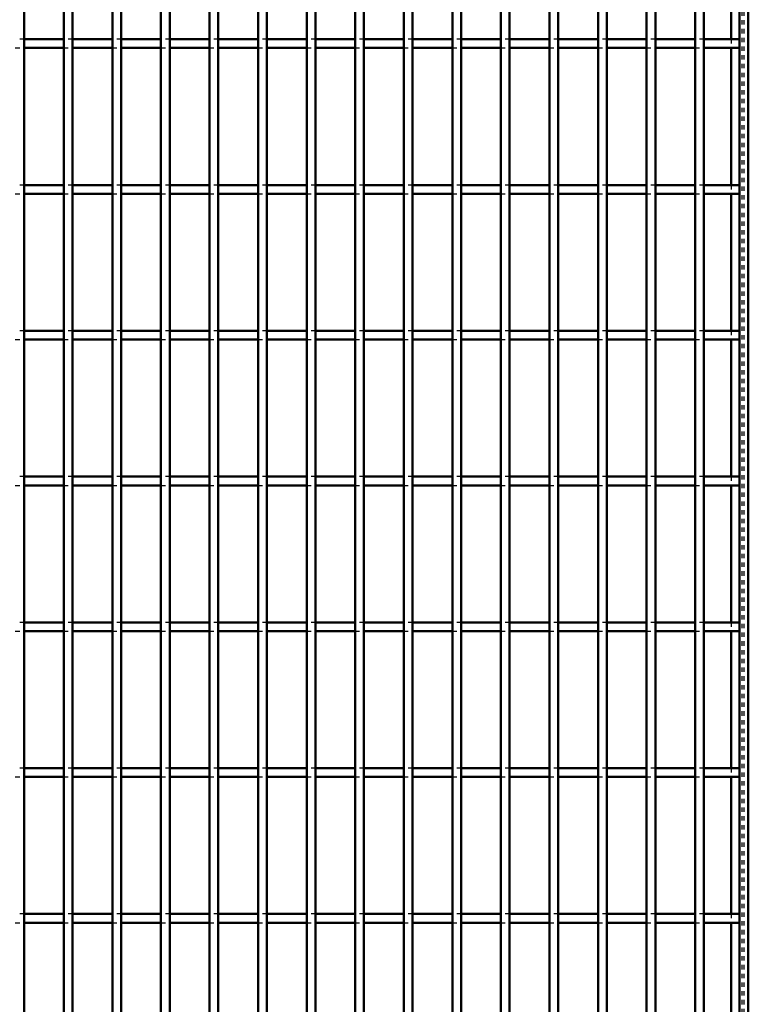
# Model space of a CAD drawing. Header units: millimetres. Extents: x -846 to 505, y -500 to 878.
# Tile 24 of 29: x 333 to 500, y -53 to 172. Entities that reach past the tile are written whole.
import ezdxf

# ---------------------------------------------------------------- set-up
doc = ezdxf.new("R2010")
doc.units = ezdxf.units.MM
doc.linetypes.add('Dashed', pattern=[2, 1, -1])
doc.layers.add('AM_0', color=7, linetype='Continuous', lineweight=50)
doc.layers.add('AM_9', color=6, linetype='Dashed', lineweight=25)

# ---------------------------------------------------------------- blocks, each defined once
blk = doc.blocks.new('1_2bp0jmyb98tetqcqof1im1x4i________0_in_LPP2303311211100010003500_4')
at = {"layer": 'AM_0'}
for p, q in [((498, 498), (498, -498)), ((500, 498), (500, -498)), ((496.05, 198.98), (496.05, 167.65)), ((496.05, 165.65), (496.05, 134.32)), ((496.05, 132.32), (496.05, 100.99)), ((496.05, 98.99), (496.05, 67.66)), ((496.05, 65.66), (496.05, 34.33)), ((496.05, 32.33), (496.05, 1)), ((496.05, -1), (496.05, -32.33)), ((496.05, -34.33), (496.05, -65.66))]:
    blk.add_line(p, q, dxfattribs=at)
at = {"layer": 'AM_9'}
for p, q in [((498.55, 498), (498.55, -498)), ((498.99, 498), (498.99, -498)), ((496.05, 167.65), (496.05, 165.65)), ((496.05, 134.32), (496.05, 132.32)), ((496.05, 100.99), (496.05, 98.99)), ((496.05, 67.66), (496.05, 65.66)), ((496.05, 34.33), (496.05, 32.33)), ((496.05, 1), (496.05, -1)), ((496.05, -32.33), (496.05, -34.33))]:
    blk.add_line(p, q, dxfattribs=at)
blk = doc.blocks.new('77_gfa4vr8acfd5icrg67sad5e2s________0_in_LPP2303311211100010003500_4')
at = {"layer": 'AM_0'}
blk.add_line((334.3, -498), (334.3, 498), dxfattribs=at)
blk = doc.blocks.new('78_u7nlthssfit0jzeh2t3sbom3g________0_in_LPP2303311211100010003500_4')
at = {"layer": 'AM_0'}
for p, q in [((343.41, -498), (343.41, 498)), ((345.41, -498), (345.41, 498))]:
    blk.add_line(p, q, dxfattribs=at)
blk = doc.blocks.new('79_ahsqjq57bh12h4fwgy0qgjskn________0_in_LPP2303311211100010003500_4')
at = {"layer": 'AM_0'}
for p, q in [((354.52, -498), (354.52, 498)), ((356.52, -498), (356.52, 498))]:
    blk.add_line(p, q, dxfattribs=at)
blk = doc.blocks.new('80_7ruxfkxhy5v2xnxvzfmlw6n6c________0_in_LPP2303311211100010003500_4')
at = {"layer": 'AM_0'}
for p, q in [((365.63, -498), (365.63, 498)), ((367.63, -498), (367.63, 498))]:
    blk.add_line(p, q, dxfattribs=at)
blk = doc.blocks.new('81_9uql1w2b5k8zgsj7syn9em32a________0_in_LPP2303311211100010003500_4')
at = {"layer": 'AM_0'}
for p, q in [((376.74, -498), (376.74, 498)), ((378.74, -498), (378.74, 498))]:
    blk.add_line(p, q, dxfattribs=at)
blk = doc.blocks.new('82_jxa1jwjlbwfplh6ym32q0o94o________0_in_LPP2303311211100010003500_4')
at = {"layer": 'AM_0'}
for p, q in [((387.85, -498), (387.85, 498)), ((389.85, -498), (389.85, 498))]:
    blk.add_line(p, q, dxfattribs=at)
blk = doc.blocks.new('83_qgqynhu4py0yl1qes9bxcfjbh________0_in_LPP2303311211100010003500_4')
at = {"layer": 'AM_0'}
for p, q in [((398.96, -498), (398.96, 498)), ((400.96, -498), (400.96, 498))]:
    blk.add_line(p, q, dxfattribs=at)
blk = doc.blocks.new('84_j5k0r277q7sq48u8jbw1js2ao________0_in_LPP2303311211100010003500_4')
at = {"layer": 'AM_0'}
for p, q in [((410.07, -498), (410.07, 498)), ((412.07, -498), (412.07, 498))]:
    blk.add_line(p, q, dxfattribs=at)
blk = doc.blocks.new('85_7l2lsb3gva3lmtdes05cxv20t________0_in_LPP2303311211100010003500_4')
at = {"layer": 'AM_0'}
for p, q in [((421.18, -498), (421.18, 498)), ((423.18, -498), (423.18, 498))]:
    blk.add_line(p, q, dxfattribs=at)
blk = doc.blocks.new('86_gmcedfaagkd7m7es0k2p1wy0e________0_in_LPP2303311211100010003500_4')
at = {"layer": 'AM_0'}
for p, q in [((432.29, -498), (432.29, 498)), ((434.29, -498), (434.29, 498))]:
    blk.add_line(p, q, dxfattribs=at)
blk = doc.blocks.new('87_anuqunkk83hxdnoglxs6fatmp________0_in_LPP2303311211100010003500_4')
at = {"layer": 'AM_0'}
for p, q in [((443.4, -498), (443.4, 498)), ((445.4, -498), (445.4, 498))]:
    blk.add_line(p, q, dxfattribs=at)
blk = doc.blocks.new('88_tgyl36ieavbmn7rn0gwn19tsh________0_in_LPP2303311211100010003500_4')
at = {"layer": 'AM_0'}
for p, q in [((454.51, -498), (454.51, 498)), ((456.51, -498), (456.51, 498))]:
    blk.add_line(p, q, dxfattribs=at)
blk = doc.blocks.new('89_3wq1dxdwarzckv2u46lreuntc________0_in_LPP2303311211100010003500_4')
at = {"layer": 'AM_0'}
for p, q in [((465.62, -498), (465.62, 498)), ((467.62, -498), (467.62, 498))]:
    blk.add_line(p, q, dxfattribs=at)
blk = doc.blocks.new('90_oxksj1xaziv72xg6ovcrwduug________0_in_LPP2303311211100010003500_4')
at = {"layer": 'AM_0'}
for p, q in [((476.73, -498), (476.73, 498)), ((478.73, -498), (478.73, 498))]:
    blk.add_line(p, q, dxfattribs=at)
blk = doc.blocks.new('91_z26pm1vxd3qpsm26nak00h8ka________0_in_LPP2303311211100010003500_4')
at = {"layer": 'AM_0'}
for p, q in [((487.84, -498), (487.84, 498)), ((489.84, -498), (489.84, 498))]:
    blk.add_line(p, q, dxfattribs=at)
blk = doc.blocks.new('106_xyin36trg6e2sb3chb8lqlqci________0_in_LPP2303311211100010003500_4')
at = {"layer": 'AM_0'}
for p, q in [((334.3, -34.33), (334.3, -32.33)), ((343.41, -32.33), (334.3, -32.33)), ((343.41, -32.33), (343.41, -34.33)), ((345.41, -34.33), (345.41, -32.33)), ((354.52, -32.33), (345.41, -32.33)), ((354.52, -32.33), (354.52, -34.33)), ((356.52, -34.33), (356.52, -32.33)), ((365.63, -32.33), (356.52, -32.33)), ((365.63, -32.33), (365.63, -34.33)), ((367.63, -34.33), (367.63, -32.33)), ((376.74, -32.33), (367.63, -32.33)), ((376.74, -32.33), (376.74, -34.33)), ((378.74, -34.33), (378.74, -32.33)), ((387.85, -32.33), (378.74, -32.33)), ((387.85, -32.33), (387.85, -34.33)), ((389.85, -34.33), (389.85, -32.33)), ((398.96, -32.33), (389.85, -32.33)), ((398.96, -32.33), (398.96, -34.33)), ((400.96, -34.33), (400.96, -32.33)), ((410.07, -32.33), (400.96, -32.33)), ((410.07, -32.33), (410.07, -34.33)), ((412.07, -34.33), (412.07, -32.33)), ((421.18, -32.33), (412.07, -32.33)), ((421.18, -32.33), (421.18, -34.33)), ((423.18, -34.33), (423.18, -32.33)), ((432.29, -32.33), (423.18, -32.33)), ((432.29, -32.33), (432.29, -34.33)), ((434.29, -34.33), (434.29, -32.33)), ((443.4, -32.33), (434.29, -32.33)), ((443.4, -32.33), (443.4, -34.33)), ((445.4, -34.33), (445.4, -32.33)), ((454.51, -32.33), (445.4, -32.33)), ((454.51, -32.33), (454.51, -34.33)), ((456.51, -34.33), (456.51, -32.33)), ((465.62, -32.33), (456.51, -32.33)), ((465.62, -32.33), (465.62, -34.33)), ((476.73, -32.33), (467.62, -32.33)), ((467.62, -34.33), (467.62, -32.33)), ((476.73, -32.33), (476.73, -34.33)), ((478.73, -34.33), (478.73, -32.33)), ((487.84, -32.33), (478.73, -32.33)), ((487.84, -32.33), (487.84, -34.33)), ((498, -32.33), (489.84, -32.33)), ((489.84, -34.33), (489.84, -32.33)), ((498, -32.33), (498, -34.33)), ((343.41, -34.33), (334.3, -34.33)), ((354.52, -34.33), (345.41, -34.33)), ((365.63, -34.33), (356.52, -34.33)), ((376.74, -34.33), (367.63, -34.33)), ((387.85, -34.33), (378.74, -34.33)), ((398.96, -34.33), (389.85, -34.33)), ((410.07, -34.33), (400.96, -34.33)), ((421.18, -34.33), (412.07, -34.33)), ((432.29, -34.33), (423.18, -34.33)), ((443.4, -34.33), (434.29, -34.33)), ((454.51, -34.33), (445.4, -34.33)), ((465.62, -34.33), (456.51, -34.33)), ((476.73, -34.33), (467.62, -34.33)), ((487.84, -34.33), (478.73, -34.33)), ((498, -34.33), (489.84, -34.33))]:
    blk.add_line(p, q, dxfattribs=at)
at = {"layer": 'AM_9'}
for p, q in [((334.3, -32.33), (332.3, -32.33)), ((345.41, -32.33), (343.41, -32.33)), ((356.52, -32.33), (354.52, -32.33)), ((367.63, -32.33), (365.63, -32.33)), ((378.74, -32.33), (376.74, -32.33)), ((389.85, -32.33), (387.85, -32.33)), ((400.96, -32.33), (398.96, -32.33)), ((412.07, -32.33), (410.07, -32.33)), ((423.18, -32.33), (421.18, -32.33)), ((434.29, -32.33), (432.29, -32.33)), ((445.4, -32.33), (443.4, -32.33)), ((456.51, -32.33), (454.51, -32.33)), ((467.62, -32.33), (465.62, -32.33)), ((478.73, -32.33), (476.73, -32.33)), ((489.84, -32.33), (487.84, -32.33)), ((332.3, -34.33), (334.3, -34.33)), ((343.41, -34.33), (345.41, -34.33)), ((354.52, -34.33), (356.52, -34.33)), ((365.63, -34.33), (367.63, -34.33)), ((376.74, -34.33), (378.74, -34.33)), ((387.85, -34.33), (389.85, -34.33)), ((398.96, -34.33), (400.96, -34.33)), ((410.07, -34.33), (412.07, -34.33)), ((421.18, -34.33), (423.18, -34.33)), ((432.29, -34.33), (434.29, -34.33)), ((443.4, -34.33), (445.4, -34.33)), ((454.51, -34.33), (456.51, -34.33)), ((465.62, -34.33), (467.62, -34.33)), ((476.73, -34.33), (478.73, -34.33)), ((487.84, -34.33), (489.84, -34.33))]:
    blk.add_line(p, q, dxfattribs=at)
blk = doc.blocks.new('107_ctmibazreewmvwwbcg3tkwaqx________0_in_LPP2303311211100010003500_4')
at = {"layer": 'AM_0'}
for p, q in [((334.3, -1), (334.3, 1)), ((343.41, 1), (334.3, 1)), ((343.41, 1), (343.41, -1)), ((345.41, -1), (345.41, 1)), ((354.52, 1), (345.41, 1)), ((354.52, 1), (354.52, -1)), ((356.52, -1), (356.52, 1)), ((365.63, 1), (356.52, 1)), ((365.63, 1), (365.63, -1)), ((367.63, -1), (367.63, 1)), ((376.74, 1), (367.63, 1)), ((376.74, 1), (376.74, -1)), ((378.74, -1), (378.74, 1)), ((387.85, 1), (378.74, 1)), ((387.85, 1), (387.85, -1)), ((389.85, -1), (389.85, 1)), ((398.96, 1), (389.85, 1)), ((398.96, 1), (398.96, -1)), ((400.96, -1), (400.96, 1)), ((410.07, 1), (400.96, 1)), ((410.07, 1), (410.07, -1)), ((412.07, -1), (412.07, 1)), ((421.18, 1), (412.07, 1)), ((421.18, 1), (421.18, -1)), ((423.18, -1), (423.18, 1)), ((432.29, 1), (423.18, 1)), ((432.29, 1), (432.29, -1)), ((434.29, -1), (434.29, 1)), ((443.4, 1), (434.29, 1)), ((443.4, 1), (443.4, -1)), ((445.4, -1), (445.4, 1)), ((454.51, 1), (445.4, 1)), ((454.51, 1), (454.51, -1)), ((456.51, -1), (456.51, 1)), ((465.62, 1), (456.51, 1)), ((465.62, 1), (465.62, -1)), ((476.73, 1), (467.62, 1)), ((467.62, -1), (467.62, 1)), ((476.73, 1), (476.73, -1)), ((478.73, -1), (478.73, 1)), ((487.84, 1), (478.73, 1)), ((487.84, 1), (487.84, -1)), ((498, 1), (489.84, 1)), ((489.84, -1), (489.84, 1)), ((498, 1), (498, -1)), ((343.41, -1), (334.3, -1)), ((354.52, -1), (345.41, -1)), ((365.63, -1), (356.52, -1)), ((376.74, -1), (367.63, -1)), ((387.85, -1), (378.74, -1)), ((398.96, -1), (389.85, -1)), ((410.07, -1), (400.96, -1)), ((421.18, -1), (412.07, -1)), ((432.29, -1), (423.18, -1)), ((443.4, -1), (434.29, -1)), ((454.51, -1), (445.4, -1)), ((465.62, -1), (456.51, -1)), ((476.73, -1), (467.62, -1)), ((487.84, -1), (478.73, -1)), ((498, -1), (489.84, -1))]:
    blk.add_line(p, q, dxfattribs=at)
at = {"layer": 'AM_9'}
for p, q in [((334.3, 1), (332.3, 1)), ((345.41, 1), (343.41, 1)), ((356.52, 1), (354.52, 1)), ((367.63, 1), (365.63, 1)), ((378.74, 1), (376.74, 1)), ((389.85, 1), (387.85, 1)), ((400.96, 1), (398.96, 1)), ((412.07, 1), (410.07, 1)), ((423.18, 1), (421.18, 1)), ((434.29, 1), (432.29, 1)), ((445.4, 1), (443.4, 1)), ((456.51, 1), (454.51, 1)), ((467.62, 1), (465.62, 1)), ((478.73, 1), (476.73, 1)), ((489.84, 1), (487.84, 1)), ((332.3, -1), (334.3, -1)), ((343.41, -1), (345.41, -1)), ((354.52, -1), (356.52, -1)), ((365.63, -1), (367.63, -1)), ((376.74, -1), (378.74, -1)), ((387.85, -1), (389.85, -1)), ((398.96, -1), (400.96, -1)), ((410.07, -1), (412.07, -1)), ((421.18, -1), (423.18, -1)), ((432.29, -1), (434.29, -1)), ((443.4, -1), (445.4, -1)), ((454.51, -1), (456.51, -1)), ((465.62, -1), (467.62, -1)), ((476.73, -1), (478.73, -1)), ((487.84, -1), (489.84, -1))]:
    blk.add_line(p, q, dxfattribs=at)
blk = doc.blocks.new('108_ufassov91dm57p0srrhhei6gs________0_in_LPP2303311211100010003500_4')
at = {"layer": 'AM_0'}
for p, q in [((334.3, 32.33), (334.3, 34.33)), ((343.41, 34.33), (334.3, 34.33)), ((343.41, 34.33), (343.41, 32.33)), ((345.41, 32.33), (345.41, 34.33)), ((354.52, 34.33), (345.41, 34.33)), ((354.52, 34.33), (354.52, 32.33)), ((356.52, 32.33), (356.52, 34.33)), ((365.63, 34.33), (356.52, 34.33)), ((365.63, 34.33), (365.63, 32.33)), ((367.63, 32.33), (367.63, 34.33)), ((376.74, 34.33), (367.63, 34.33)), ((376.74, 34.33), (376.74, 32.33)), ((378.74, 32.33), (378.74, 34.33)), ((387.85, 34.33), (378.74, 34.33)), ((387.85, 34.33), (387.85, 32.33)), ((389.85, 32.33), (389.85, 34.33)), ((398.96, 34.33), (389.85, 34.33)), ((398.96, 34.33), (398.96, 32.33)), ((400.96, 32.33), (400.96, 34.33)), ((410.07, 34.33), (400.96, 34.33)), ((410.07, 34.33), (410.07, 32.33)), ((412.07, 32.33), (412.07, 34.33)), ((421.18, 34.33), (412.07, 34.33)), ((421.18, 34.33), (421.18, 32.33)), ((423.18, 32.33), (423.18, 34.33)), ((432.29, 34.33), (423.18, 34.33)), ((432.29, 34.33), (432.29, 32.33)), ((434.29, 32.33), (434.29, 34.33)), ((443.4, 34.33), (434.29, 34.33)), ((443.4, 34.33), (443.4, 32.33)), ((445.4, 32.33), (445.4, 34.33)), ((454.51, 34.33), (445.4, 34.33)), ((454.51, 34.33), (454.51, 32.33)), ((456.51, 32.33), (456.51, 34.33)), ((465.62, 34.33), (456.51, 34.33)), ((465.62, 34.33), (465.62, 32.33)), ((476.73, 34.33), (467.62, 34.33)), ((467.62, 32.33), (467.62, 34.33)), ((476.73, 34.33), (476.73, 32.33)), ((478.73, 32.33), (478.73, 34.33)), ((487.84, 34.33), (478.73, 34.33)), ((487.84, 34.33), (487.84, 32.33)), ((498, 34.33), (489.84, 34.33)), ((489.84, 32.33), (489.84, 34.33)), ((498, 34.33), (498, 32.33)), ((343.41, 32.33), (334.3, 32.33)), ((354.52, 32.33), (345.41, 32.33)), ((365.63, 32.33), (356.52, 32.33)), ((376.74, 32.33), (367.63, 32.33)), ((387.85, 32.33), (378.74, 32.33)), ((398.96, 32.33), (389.85, 32.33)), ((410.07, 32.33), (400.96, 32.33)), ((421.18, 32.33), (412.07, 32.33)), ((432.29, 32.33), (423.18, 32.33)), ((443.4, 32.33), (434.29, 32.33)), ((454.51, 32.33), (445.4, 32.33)), ((465.62, 32.33), (456.51, 32.33)), ((476.73, 32.33), (467.62, 32.33)), ((487.84, 32.33), (478.73, 32.33)), ((498, 32.33), (489.84, 32.33))]:
    blk.add_line(p, q, dxfattribs=at)
at = {"layer": 'AM_9'}
for p, q in [((334.3, 34.33), (332.3, 34.33)), ((345.41, 34.33), (343.41, 34.33)), ((356.52, 34.33), (354.52, 34.33)), ((367.63, 34.33), (365.63, 34.33)), ((378.74, 34.33), (376.74, 34.33)), ((389.85, 34.33), (387.85, 34.33)), ((400.96, 34.33), (398.96, 34.33)), ((412.07, 34.33), (410.07, 34.33)), ((423.18, 34.33), (421.18, 34.33)), ((434.29, 34.33), (432.29, 34.33)), ((445.4, 34.33), (443.4, 34.33)), ((456.51, 34.33), (454.51, 34.33)), ((467.62, 34.33), (465.62, 34.33)), ((478.73, 34.33), (476.73, 34.33)), ((489.84, 34.33), (487.84, 34.33)), ((332.3, 32.33), (334.3, 32.33)), ((343.41, 32.33), (345.41, 32.33)), ((354.52, 32.33), (356.52, 32.33)), ((365.63, 32.33), (367.63, 32.33)), ((376.74, 32.33), (378.74, 32.33)), ((387.85, 32.33), (389.85, 32.33)), ((398.96, 32.33), (400.96, 32.33)), ((410.07, 32.33), (412.07, 32.33)), ((421.18, 32.33), (423.18, 32.33)), ((432.29, 32.33), (434.29, 32.33)), ((443.4, 32.33), (445.4, 32.33)), ((454.51, 32.33), (456.51, 32.33)), ((465.62, 32.33), (467.62, 32.33)), ((476.73, 32.33), (478.73, 32.33)), ((487.84, 32.33), (489.84, 32.33))]:
    blk.add_line(p, q, dxfattribs=at)
blk = doc.blocks.new('109_i5r0dbpdjasxjxstmkqos758q________0_in_LPP2303311211100010003500_4')
at = {"layer": 'AM_0'}
for p, q in [((334.3, 65.66), (334.3, 67.66)), ((343.41, 67.66), (334.3, 67.66)), ((343.41, 67.66), (343.41, 65.66)), ((345.41, 65.66), (345.41, 67.66)), ((354.52, 67.66), (345.41, 67.66)), ((354.52, 67.66), (354.52, 65.66)), ((356.52, 65.66), (356.52, 67.66)), ((365.63, 67.66), (356.52, 67.66)), ((365.63, 67.66), (365.63, 65.66)), ((367.63, 65.66), (367.63, 67.66)), ((376.74, 67.66), (367.63, 67.66)), ((376.74, 67.66), (376.74, 65.66)), ((378.74, 65.66), (378.74, 67.66)), ((387.85, 67.66), (378.74, 67.66)), ((387.85, 67.66), (387.85, 65.66)), ((389.85, 65.66), (389.85, 67.66)), ((398.96, 67.66), (389.85, 67.66)), ((398.96, 67.66), (398.96, 65.66)), ((400.96, 65.66), (400.96, 67.66)), ((410.07, 67.66), (400.96, 67.66)), ((410.07, 67.66), (410.07, 65.66)), ((412.07, 65.66), (412.07, 67.66)), ((421.18, 67.66), (412.07, 67.66)), ((421.18, 67.66), (421.18, 65.66)), ((423.18, 65.66), (423.18, 67.66)), ((432.29, 67.66), (423.18, 67.66)), ((432.29, 67.66), (432.29, 65.66)), ((434.29, 65.66), (434.29, 67.66)), ((443.4, 67.66), (434.29, 67.66)), ((443.4, 67.66), (443.4, 65.66)), ((445.4, 65.66), (445.4, 67.66)), ((454.51, 67.66), (445.4, 67.66)), ((454.51, 67.66), (454.51, 65.66)), ((456.51, 65.66), (456.51, 67.66)), ((465.62, 67.66), (456.51, 67.66)), ((465.62, 67.66), (465.62, 65.66)), ((476.73, 67.66), (467.62, 67.66)), ((467.62, 65.66), (467.62, 67.66)), ((476.73, 67.66), (476.73, 65.66)), ((478.73, 65.66), (478.73, 67.66)), ((487.84, 67.66), (478.73, 67.66)), ((487.84, 67.66), (487.84, 65.66)), ((498, 67.66), (489.84, 67.66)), ((489.84, 65.66), (489.84, 67.66)), ((498, 67.66), (498, 65.66)), ((343.41, 65.66), (334.3, 65.66)), ((354.52, 65.66), (345.41, 65.66)), ((365.63, 65.66), (356.52, 65.66)), ((376.74, 65.66), (367.63, 65.66)), ((387.85, 65.66), (378.74, 65.66)), ((398.96, 65.66), (389.85, 65.66)), ((410.07, 65.66), (400.96, 65.66)), ((421.18, 65.66), (412.07, 65.66)), ((432.29, 65.66), (423.18, 65.66)), ((443.4, 65.66), (434.29, 65.66)), ((454.51, 65.66), (445.4, 65.66)), ((465.62, 65.66), (456.51, 65.66)), ((476.73, 65.66), (467.62, 65.66)), ((487.84, 65.66), (478.73, 65.66)), ((498, 65.66), (489.84, 65.66))]:
    blk.add_line(p, q, dxfattribs=at)
at = {"layer": 'AM_9'}
for p, q in [((334.3, 67.66), (332.3, 67.66)), ((345.41, 67.66), (343.41, 67.66)), ((356.52, 67.66), (354.52, 67.66)), ((367.63, 67.66), (365.63, 67.66)), ((378.74, 67.66), (376.74, 67.66)), ((389.85, 67.66), (387.85, 67.66)), ((400.96, 67.66), (398.96, 67.66)), ((412.07, 67.66), (410.07, 67.66)), ((423.18, 67.66), (421.18, 67.66)), ((434.29, 67.66), (432.29, 67.66)), ((445.4, 67.66), (443.4, 67.66)), ((456.51, 67.66), (454.51, 67.66)), ((467.62, 67.66), (465.62, 67.66)), ((478.73, 67.66), (476.73, 67.66)), ((489.84, 67.66), (487.84, 67.66)), ((332.3, 65.66), (334.3, 65.66)), ((343.41, 65.66), (345.41, 65.66)), ((354.52, 65.66), (356.52, 65.66)), ((365.63, 65.66), (367.63, 65.66)), ((376.74, 65.66), (378.74, 65.66)), ((387.85, 65.66), (389.85, 65.66)), ((398.96, 65.66), (400.96, 65.66)), ((410.07, 65.66), (412.07, 65.66)), ((421.18, 65.66), (423.18, 65.66)), ((432.29, 65.66), (434.29, 65.66)), ((443.4, 65.66), (445.4, 65.66)), ((454.51, 65.66), (456.51, 65.66)), ((465.62, 65.66), (467.62, 65.66)), ((476.73, 65.66), (478.73, 65.66)), ((487.84, 65.66), (489.84, 65.66))]:
    blk.add_line(p, q, dxfattribs=at)
blk = doc.blocks.new('110_y7f78ol85oky6yw2w7hoess9m________0_in_LPP2303311211100010003500_4')
at = {"layer": 'AM_0'}
for p, q in [((334.3, 98.99), (334.3, 100.99)), ((343.41, 100.99), (334.3, 100.99)), ((343.41, 100.99), (343.41, 98.99)), ((345.41, 98.99), (345.41, 100.99)), ((354.52, 100.99), (345.41, 100.99)), ((354.52, 100.99), (354.52, 98.99)), ((356.52, 98.99), (356.52, 100.99)), ((365.63, 100.99), (356.52, 100.99)), ((365.63, 100.99), (365.63, 98.99)), ((367.63, 98.99), (367.63, 100.99)), ((376.74, 100.99), (367.63, 100.99)), ((376.74, 100.99), (376.74, 98.99)), ((378.74, 98.99), (378.74, 100.99)), ((387.85, 100.99), (378.74, 100.99)), ((387.85, 100.99), (387.85, 98.99)), ((389.85, 98.99), (389.85, 100.99)), ((398.96, 100.99), (389.85, 100.99)), ((398.96, 100.99), (398.96, 98.99)), ((400.96, 98.99), (400.96, 100.99)), ((410.07, 100.99), (400.96, 100.99)), ((410.07, 100.99), (410.07, 98.99)), ((412.07, 98.99), (412.07, 100.99)), ((421.18, 100.99), (412.07, 100.99)), ((421.18, 100.99), (421.18, 98.99)), ((423.18, 98.99), (423.18, 100.99)), ((432.29, 100.99), (423.18, 100.99)), ((432.29, 100.99), (432.29, 98.99)), ((434.29, 98.99), (434.29, 100.99)), ((443.4, 100.99), (434.29, 100.99)), ((443.4, 100.99), (443.4, 98.99)), ((445.4, 98.99), (445.4, 100.99)), ((454.51, 100.99), (445.4, 100.99)), ((454.51, 100.99), (454.51, 98.99)), ((456.51, 98.99), (456.51, 100.99)), ((465.62, 100.99), (456.51, 100.99)), ((465.62, 100.99), (465.62, 98.99)), ((476.73, 100.99), (467.62, 100.99)), ((467.62, 98.99), (467.62, 100.99)), ((476.73, 100.99), (476.73, 98.99)), ((478.73, 98.99), (478.73, 100.99)), ((487.84, 100.99), (478.73, 100.99)), ((487.84, 100.99), (487.84, 98.99)), ((498, 100.99), (489.84, 100.99)), ((489.84, 98.99), (489.84, 100.99)), ((498, 100.99), (498, 98.99)), ((343.41, 98.99), (334.3, 98.99)), ((354.52, 98.99), (345.41, 98.99)), ((365.63, 98.99), (356.52, 98.99)), ((376.74, 98.99), (367.63, 98.99)), ((387.85, 98.99), (378.74, 98.99)), ((398.96, 98.99), (389.85, 98.99)), ((410.07, 98.99), (400.96, 98.99)), ((421.18, 98.99), (412.07, 98.99)), ((432.29, 98.99), (423.18, 98.99)), ((443.4, 98.99), (434.29, 98.99)), ((454.51, 98.99), (445.4, 98.99)), ((465.62, 98.99), (456.51, 98.99)), ((476.73, 98.99), (467.62, 98.99)), ((487.84, 98.99), (478.73, 98.99)), ((498, 98.99), (489.84, 98.99))]:
    blk.add_line(p, q, dxfattribs=at)
at = {"layer": 'AM_9'}
for p, q in [((334.3, 100.99), (332.3, 100.99)), ((345.41, 100.99), (343.41, 100.99)), ((356.52, 100.99), (354.52, 100.99)), ((367.63, 100.99), (365.63, 100.99)), ((378.74, 100.99), (376.74, 100.99)), ((389.85, 100.99), (387.85, 100.99)), ((400.96, 100.99), (398.96, 100.99)), ((412.07, 100.99), (410.07, 100.99)), ((423.18, 100.99), (421.18, 100.99)), ((434.29, 100.99), (432.29, 100.99)), ((445.4, 100.99), (443.4, 100.99)), ((456.51, 100.99), (454.51, 100.99)), ((467.62, 100.99), (465.62, 100.99)), ((478.73, 100.99), (476.73, 100.99)), ((489.84, 100.99), (487.84, 100.99)), ((332.3, 98.99), (334.3, 98.99)), ((343.41, 98.99), (345.41, 98.99)), ((354.52, 98.99), (356.52, 98.99)), ((365.63, 98.99), (367.63, 98.99)), ((376.74, 98.99), (378.74, 98.99)), ((387.85, 98.99), (389.85, 98.99)), ((398.96, 98.99), (400.96, 98.99)), ((410.07, 98.99), (412.07, 98.99)), ((421.18, 98.99), (423.18, 98.99)), ((432.29, 98.99), (434.29, 98.99)), ((443.4, 98.99), (445.4, 98.99)), ((454.51, 98.99), (456.51, 98.99)), ((465.62, 98.99), (467.62, 98.99)), ((476.73, 98.99), (478.73, 98.99)), ((487.84, 98.99), (489.84, 98.99))]:
    blk.add_line(p, q, dxfattribs=at)
blk = doc.blocks.new('111_x3lxy61cz24ofrzp417e9ckja________0_in_LPP2303311211100010003500_4')
at = {"layer": 'AM_0'}
for p, q in [((334.3, 132.32), (334.3, 134.32)), ((343.41, 134.32), (334.3, 134.32)), ((343.41, 134.32), (343.41, 132.32)), ((345.41, 132.32), (345.41, 134.32)), ((354.52, 134.32), (345.41, 134.32)), ((354.52, 134.32), (354.52, 132.32)), ((356.52, 132.32), (356.52, 134.32)), ((365.63, 134.32), (356.52, 134.32)), ((365.63, 134.32), (365.63, 132.32)), ((367.63, 132.32), (367.63, 134.32)), ((376.74, 134.32), (367.63, 134.32)), ((376.74, 134.32), (376.74, 132.32)), ((378.74, 132.32), (378.74, 134.32)), ((387.85, 134.32), (378.74, 134.32)), ((387.85, 134.32), (387.85, 132.32)), ((389.85, 132.32), (389.85, 134.32)), ((398.96, 134.32), (389.85, 134.32)), ((398.96, 134.32), (398.96, 132.32)), ((400.96, 132.32), (400.96, 134.32)), ((410.07, 134.32), (400.96, 134.32)), ((410.07, 134.32), (410.07, 132.32)), ((412.07, 132.32), (412.07, 134.32)), ((421.18, 134.32), (412.07, 134.32)), ((421.18, 134.32), (421.18, 132.32)), ((423.18, 132.32), (423.18, 134.32)), ((432.29, 134.32), (423.18, 134.32)), ((432.29, 134.32), (432.29, 132.32)), ((434.29, 132.32), (434.29, 134.32)), ((443.4, 134.32), (434.29, 134.32)), ((443.4, 134.32), (443.4, 132.32)), ((445.4, 132.32), (445.4, 134.32)), ((454.51, 134.32), (445.4, 134.32)), ((454.51, 134.32), (454.51, 132.32)), ((456.51, 132.32), (456.51, 134.32)), ((465.62, 134.32), (456.51, 134.32)), ((465.62, 134.32), (465.62, 132.32)), ((476.73, 134.32), (467.62, 134.32)), ((467.62, 132.32), (467.62, 134.32)), ((476.73, 134.32), (476.73, 132.32)), ((478.73, 132.32), (478.73, 134.32)), ((487.84, 134.32), (478.73, 134.32)), ((487.84, 134.32), (487.84, 132.32)), ((498, 134.32), (489.84, 134.32)), ((489.84, 132.32), (489.84, 134.32)), ((498, 134.32), (498, 132.32)), ((343.41, 132.32), (334.3, 132.32)), ((354.52, 132.32), (345.41, 132.32)), ((365.63, 132.32), (356.52, 132.32)), ((376.74, 132.32), (367.63, 132.32)), ((387.85, 132.32), (378.74, 132.32)), ((398.96, 132.32), (389.85, 132.32)), ((410.07, 132.32), (400.96, 132.32)), ((421.18, 132.32), (412.07, 132.32)), ((432.29, 132.32), (423.18, 132.32)), ((443.4, 132.32), (434.29, 132.32)), ((454.51, 132.32), (445.4, 132.32)), ((465.62, 132.32), (456.51, 132.32)), ((476.73, 132.32), (467.62, 132.32)), ((487.84, 132.32), (478.73, 132.32)), ((498, 132.32), (489.84, 132.32))]:
    blk.add_line(p, q, dxfattribs=at)
at = {"layer": 'AM_9'}
for p, q in [((334.3, 134.32), (332.3, 134.32)), ((345.41, 134.32), (343.41, 134.32)), ((356.52, 134.32), (354.52, 134.32)), ((367.63, 134.32), (365.63, 134.32)), ((378.74, 134.32), (376.74, 134.32)), ((389.85, 134.32), (387.85, 134.32)), ((400.96, 134.32), (398.96, 134.32)), ((412.07, 134.32), (410.07, 134.32)), ((423.18, 134.32), (421.18, 134.32)), ((434.29, 134.32), (432.29, 134.32)), ((445.4, 134.32), (443.4, 134.32)), ((456.51, 134.32), (454.51, 134.32)), ((467.62, 134.32), (465.62, 134.32)), ((478.73, 134.32), (476.73, 134.32)), ((489.84, 134.32), (487.84, 134.32)), ((332.3, 132.32), (334.3, 132.32)), ((343.41, 132.32), (345.41, 132.32)), ((354.52, 132.32), (356.52, 132.32)), ((365.63, 132.32), (367.63, 132.32)), ((376.74, 132.32), (378.74, 132.32)), ((387.85, 132.32), (389.85, 132.32)), ((398.96, 132.32), (400.96, 132.32)), ((410.07, 132.32), (412.07, 132.32)), ((421.18, 132.32), (423.18, 132.32)), ((432.29, 132.32), (434.29, 132.32)), ((443.4, 132.32), (445.4, 132.32)), ((454.51, 132.32), (456.51, 132.32)), ((465.62, 132.32), (467.62, 132.32)), ((476.73, 132.32), (478.73, 132.32)), ((487.84, 132.32), (489.84, 132.32))]:
    blk.add_line(p, q, dxfattribs=at)
blk = doc.blocks.new('112_u2m5a2ijlvs9r04nupip00uob________0_in_LPP2303311211100010003500_4')
at = {"layer": 'AM_0'}
for p, q in [((334.3, 165.65), (334.3, 167.65)), ((343.41, 167.65), (334.3, 167.65)), ((343.41, 167.65), (343.41, 165.65)), ((345.41, 165.65), (345.41, 167.65)), ((354.52, 167.65), (345.41, 167.65)), ((354.52, 167.65), (354.52, 165.65)), ((356.52, 165.65), (356.52, 167.65)), ((365.63, 167.65), (356.52, 167.65)), ((365.63, 167.65), (365.63, 165.65)), ((367.63, 165.65), (367.63, 167.65)), ((376.74, 167.65), (367.63, 167.65)), ((376.74, 167.65), (376.74, 165.65)), ((378.74, 165.65), (378.74, 167.65)), ((387.85, 167.65), (378.74, 167.65)), ((387.85, 167.65), (387.85, 165.65)), ((389.85, 165.65), (389.85, 167.65)), ((398.96, 167.65), (389.85, 167.65)), ((398.96, 167.65), (398.96, 165.65)), ((400.96, 165.65), (400.96, 167.65)), ((410.07, 167.65), (400.96, 167.65)), ((410.07, 167.65), (410.07, 165.65)), ((412.07, 165.65), (412.07, 167.65)), ((421.18, 167.65), (412.07, 167.65)), ((421.18, 167.65), (421.18, 165.65)), ((423.18, 165.65), (423.18, 167.65)), ((432.29, 167.65), (423.18, 167.65)), ((432.29, 167.65), (432.29, 165.65)), ((434.29, 165.65), (434.29, 167.65)), ((443.4, 167.65), (434.29, 167.65)), ((443.4, 167.65), (443.4, 165.65)), ((445.4, 165.65), (445.4, 167.65)), ((454.51, 167.65), (445.4, 167.65)), ((454.51, 167.65), (454.51, 165.65)), ((456.51, 165.65), (456.51, 167.65)), ((465.62, 167.65), (456.51, 167.65)), ((465.62, 167.65), (465.62, 165.65)), ((476.73, 167.65), (467.62, 167.65)), ((467.62, 165.65), (467.62, 167.65)), ((476.73, 167.65), (476.73, 165.65)), ((478.73, 165.65), (478.73, 167.65)), ((487.84, 167.65), (478.73, 167.65)), ((487.84, 167.65), (487.84, 165.65)), ((498, 167.65), (489.84, 167.65)), ((489.84, 165.65), (489.84, 167.65)), ((498, 167.65), (498, 165.65)), ((343.41, 165.65), (334.3, 165.65)), ((354.52, 165.65), (345.41, 165.65)), ((365.63, 165.65), (356.52, 165.65)), ((376.74, 165.65), (367.63, 165.65)), ((387.85, 165.65), (378.74, 165.65)), ((398.96, 165.65), (389.85, 165.65)), ((410.07, 165.65), (400.96, 165.65)), ((421.18, 165.65), (412.07, 165.65)), ((432.29, 165.65), (423.18, 165.65)), ((443.4, 165.65), (434.29, 165.65)), ((454.51, 165.65), (445.4, 165.65)), ((465.62, 165.65), (456.51, 165.65)), ((476.73, 165.65), (467.62, 165.65)), ((487.84, 165.65), (478.73, 165.65)), ((498, 165.65), (489.84, 165.65))]:
    blk.add_line(p, q, dxfattribs=at)
at = {"layer": 'AM_9'}
for p, q in [((334.3, 167.65), (332.3, 167.65)), ((345.41, 167.65), (343.41, 167.65)), ((356.52, 167.65), (354.52, 167.65)), ((367.63, 167.65), (365.63, 167.65)), ((378.74, 167.65), (376.74, 167.65)), ((389.85, 167.65), (387.85, 167.65)), ((400.96, 167.65), (398.96, 167.65)), ((412.07, 167.65), (410.07, 167.65)), ((423.18, 167.65), (421.18, 167.65)), ((434.29, 167.65), (432.29, 167.65)), ((445.4, 167.65), (443.4, 167.65)), ((456.51, 167.65), (454.51, 167.65)), ((467.62, 167.65), (465.62, 167.65)), ((478.73, 167.65), (476.73, 167.65)), ((489.84, 167.65), (487.84, 167.65)), ((332.3, 165.65), (334.3, 165.65)), ((343.41, 165.65), (345.41, 165.65)), ((354.52, 165.65), (356.52, 165.65)), ((365.63, 165.65), (367.63, 165.65)), ((376.74, 165.65), (378.74, 165.65)), ((387.85, 165.65), (389.85, 165.65)), ((398.96, 165.65), (400.96, 165.65)), ((410.07, 165.65), (412.07, 165.65)), ((421.18, 165.65), (423.18, 165.65)), ((432.29, 165.65), (434.29, 165.65)), ((443.4, 165.65), (445.4, 165.65)), ((454.51, 165.65), (456.51, 165.65)), ((465.62, 165.65), (467.62, 165.65)), ((476.73, 165.65), (478.73, 165.65)), ((487.84, 165.65), (489.84, 165.65))]:
    blk.add_line(p, q, dxfattribs=at)

msp = doc.modelspace()

# ---------------------------------------------------------------- block references
for name in ['77_gfa4vr8acfd5icrg67sad5e2s________0_in_LPP2303311211100010003500_4', '78_u7nlthssfit0jzeh2t3sbom3g________0_in_LPP2303311211100010003500_4', '79_ahsqjq57bh12h4fwgy0qgjskn________0_in_LPP2303311211100010003500_4', '80_7ruxfkxhy5v2xnxvzfmlw6n6c________0_in_LPP2303311211100010003500_4', '81_9uql1w2b5k8zgsj7syn9em32a________0_in_LPP2303311211100010003500_4', '82_jxa1jwjlbwfplh6ym32q0o94o________0_in_LPP2303311211100010003500_4', '83_qgqynhu4py0yl1qes9bxcfjbh________0_in_LPP2303311211100010003500_4', '84_j5k0r277q7sq48u8jbw1js2ao________0_in_LPP2303311211100010003500_4', '85_7l2lsb3gva3lmtdes05cxv20t________0_in_LPP2303311211100010003500_4', '86_gmcedfaagkd7m7es0k2p1wy0e________0_in_LPP2303311211100010003500_4', '87_anuqunkk83hxdnoglxs6fatmp________0_in_LPP2303311211100010003500_4', '88_tgyl36ieavbmn7rn0gwn19tsh________0_in_LPP2303311211100010003500_4', '89_3wq1dxdwarzckv2u46lreuntc________0_in_LPP2303311211100010003500_4', '90_oxksj1xaziv72xg6ovcrwduug________0_in_LPP2303311211100010003500_4', '91_z26pm1vxd3qpsm26nak00h8ka________0_in_LPP2303311211100010003500_4', '1_2bp0jmyb98tetqcqof1im1x4i________0_in_LPP2303311211100010003500_4', '112_u2m5a2ijlvs9r04nupip00uob________0_in_LPP2303311211100010003500_4', '111_x3lxy61cz24ofrzp417e9ckja________0_in_LPP2303311211100010003500_4', '110_y7f78ol85oky6yw2w7hoess9m________0_in_LPP2303311211100010003500_4', '109_i5r0dbpdjasxjxstmkqos758q________0_in_LPP2303311211100010003500_4', '108_ufassov91dm57p0srrhhei6gs________0_in_LPP2303311211100010003500_4', '107_ctmibazreewmvwwbcg3tkwaqx________0_in_LPP2303311211100010003500_4', '106_xyin36trg6e2sb3chb8lqlqci________0_in_LPP2303311211100010003500_4']:
    msp.add_blockref(name, (0, 0))

doc.saveas('drawing.dxf')
